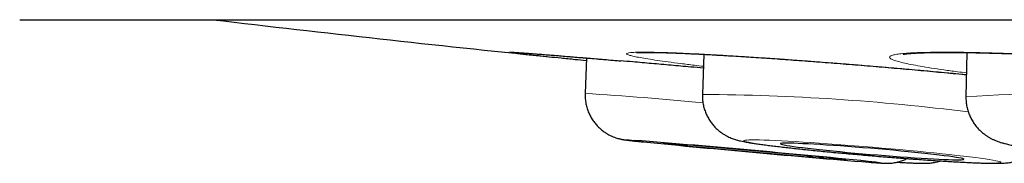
# Model space of a CAD drawing. Header units: millimetres. Extents: x 8 to 869, y 12 to 834.
# Tile 6 of 216: x 337.624 to 344.179, y 400.051 to 401.007. Entities that reach past the tile are written whole.
import ezdxf

# ---------------------------------------------------------------- set-up
doc = ezdxf.new("R2010")
doc.units = ezdxf.units.MM

msp = doc.modelspace()

# ---------------------------------------------------------------- linework, layer by layer
at = {"color": 7, "linetype": 'Continuous', "lineweight": 30}
for p, q in [((337.6236, 401.0073), (370.9585, 401.0073)), ((342.1778, 400.7767), (342.1694, 400.5097)), ((343.9295, 400.7887), (343.9241, 400.4941)), ((341.3974, 400.7523), (341.3885, 400.5166))]:
    msp.add_line(p, q, dxfattribs=at)
at = {"color": 252, "linetype": 'Continuous', "lineweight": 0, "flags": 128}
for points in [[(341.716, 400.2037), (341.7154, 400.2037), (341.6961, 400.205), (341.681, 400.206), (341.6701, 400.2066), (341.6635, 400.2068), (341.6613, 400.2066), (341.6635, 400.2059), (341.67, 400.2049), (341.6808, 400.2036), (341.6958, 400.2018), (341.7151, 400.1997), (341.7384, 400.1972), (341.7657, 400.1944), (341.7767, 400.1932)], [(344.156, 400.0573), (344.1539, 400.0595), (344.1476, 400.062), (344.1369, 400.0649), (344.122, 400.0681), (344.1028, 400.0717), (344.0796, 400.0755), (344.0524, 400.0796), (344.0214, 400.084), (343.9867, 400.0885), (343.9484, 400.0933), (343.9069, 400.0983), (343.8623, 400.1035), (343.8149, 400.1087), (343.7648, 400.1141), (343.7123, 400.1195), (343.6577, 400.125), (343.6014, 400.1306), (343.5434, 400.1361), (343.4843, 400.1416), (343.4242, 400.147), (343.3634, 400.1523), (343.3024, 400.1575), (343.2413, 400.1626), (343.1805, 400.1675), (343.1204, 400.1722), (343.0611, 400.1767), (343.0031, 400.181), (342.9466, 400.1849), (342.8919, 400.1886), (342.8392, 400.192), (342.789, 400.1951), (342.7413, 400.1979), (342.6964, 400.2003), (342.6547, 400.2023), (342.6162, 400.204), (342.5812, 400.2052), (342.5499, 400.2061), (342.5224, 400.2066), (342.4989, 400.2068), (342.4794, 400.2065), (342.4641, 400.2058), (342.4531, 400.2047), (342.4464, 400.2033), (342.4441, 400.2015), (342.4461, 400.1993), (342.4524, 400.1967), (342.4631, 400.1938), (342.4781, 400.1906), (342.4972, 400.1871), (342.5204, 400.1832), (342.5476, 400.1791), (342.5787, 400.1748), (342.6134, 400.1702), (342.6516, 400.1654), (342.6931, 400.1604), (342.7377, 400.1553), (342.7852, 400.15), (342.8352, 400.1446), (342.8877, 400.1392), (342.9423, 400.1337), (342.9987, 400.1282), (343.0566, 400.1226), (343.1157, 400.1172), (343.1758, 400.1117), (343.2366, 400.1064), (343.2976, 400.1012), (343.3587, 400.0961), (343.4195, 400.0912), (343.4796, 400.0865), (343.5389, 400.082), (343.5969, 400.0778), (343.6534, 400.0738), (343.7081, 400.0701), (343.7608, 400.0667), (343.8111, 400.0636), (343.8587, 400.0609), (343.9036, 400.0585), (343.9453, 400.0564), (343.9838, 400.0548), (344.0188, 400.0535), (344.0501, 400.0526), (344.0776, 400.0521), (344.1012, 400.052), (344.1206, 400.0523), (344.1359, 400.0529), (344.1469, 400.054), (344.1536, 400.0554), (344.156, 400.0573)]]:
    msp.add_lwpolyline(points, dxfattribs=at)
at = {"color": 7, "linetype": 'Continuous', "lineweight": 30, "flags": 128}
for points in [[(343.1273, 400.0743), (343.1252, 400.0748), (343.1188, 400.0757), (343.1082, 400.077), (343.0935, 400.0787), (343.0747, 400.0807), (343.052, 400.0831), (343.0255, 400.0858), (342.9955, 400.0888), (342.9621, 400.092), (342.9256, 400.0956), (342.8862, 400.0993), (342.8442, 400.1033), (342.8, 400.1075), (342.7537, 400.1118), (342.7058, 400.1163), (342.6566, 400.1208), (342.6064, 400.1254), (342.5555, 400.13), (342.5044, 400.1346), (342.4534, 400.1392), (342.4028, 400.1437), (342.353, 400.1481), (342.3044, 400.1524), (342.2572, 400.1565), (342.2119, 400.1605), (342.1687, 400.1642), (342.128, 400.1676), (342.09, 400.1708), (342.055, 400.1737), (342.0232, 400.1763), (341.9949, 400.1786), (341.9702, 400.1805), (341.9494, 400.1821), (341.9325, 400.1833), (341.9198, 400.1841), (341.9112, 400.1845), (341.9069, 400.1846), (341.9069, 400.1842), (341.9111, 400.1835), (341.9196, 400.1824), (341.9323, 400.1809), (341.9491, 400.1791), (341.9699, 400.1769), (341.9945, 400.1743), (342.0227, 400.1715), (342.0545, 400.1684), (342.0894, 400.165), (342.1274, 400.1613), (342.1681, 400.1574), (342.2113, 400.1533), (342.2566, 400.1491), (342.3037, 400.1447), (342.3523, 400.1402), (342.4021, 400.1356), (342.4527, 400.131), (342.5037, 400.1264), (342.5548, 400.1218), (342.6056, 400.1173), (342.6559, 400.1128), (342.7051, 400.1084), (342.7531, 400.1042), (342.7993, 400.1002), (342.8436, 400.0964), (342.8856, 400.0928), (342.925, 400.0895), (342.9616, 400.0864), (342.995, 400.0836), (343.0251, 400.0812), (343.0516, 400.0791), (343.0744, 400.0774), (343.0932, 400.076), (343.108, 400.075), (343.1187, 400.0744), (343.1251, 400.0741), (343.1273, 400.0743)], [(343.9108, 400.0779), (343.9088, 400.0798), (343.9025, 400.082), (343.892, 400.0845), (343.8774, 400.0874), (343.8587, 400.0905), (343.8361, 400.094), (343.8097, 400.0976), (343.7797, 400.1015), (343.7464, 400.1056), (343.71, 400.1099), (343.6706, 400.1143), (343.6287, 400.1188), (343.5845, 400.1234), (343.5383, 400.128), (343.4904, 400.1326), (343.4411, 400.1372), (343.3909, 400.1417), (343.34, 400.1462), (343.2889, 400.1505), (343.2378, 400.1547), (343.1872, 400.1588), (343.1374, 400.1626), (343.0887, 400.1661), (343.0415, 400.1695), (342.9961, 400.1725), (342.9528, 400.1752), (342.912, 400.1776), (342.8739, 400.1797), (342.8388, 400.1814), (342.8069, 400.1828), (342.7784, 400.1838), (342.7537, 400.1844), (342.7327, 400.1846), (342.7158, 400.1844), (342.7029, 400.1839), (342.6943, 400.1829), (342.6898, 400.1816), (342.6897, 400.1799), (342.6938, 400.1779), (342.7022, 400.1755), (342.7148, 400.1728), (342.7315, 400.1698), (342.7522, 400.1665), (342.7767, 400.163), (342.8049, 400.1592), (342.8365, 400.1552), (342.8715, 400.151), (342.9094, 400.1467), (342.95, 400.1422), (342.9932, 400.1377), (343.0384, 400.1331), (343.0855, 400.1284), (343.1341, 400.1238), (343.1839, 400.1193), (343.2345, 400.1147), (343.2855, 400.1103), (343.3367, 400.1061), (343.3876, 400.102), (343.4378, 400.098), (343.4871, 400.0943), (343.5351, 400.0909), (343.5815, 400.0877), (343.6258, 400.0848), (343.6679, 400.0822), (343.7074, 400.08), (343.7441, 400.0781), (343.7776, 400.0766), (343.8078, 400.0754), (343.8344, 400.0746), (343.8573, 400.0742), (343.8763, 400.0742), (343.8912, 400.0745), (343.9019, 400.0753), (343.9085, 400.0764), (343.9108, 400.0779)]]:
    msp.add_lwpolyline(points, dxfattribs=at)
at = {"color": 7, "linetype": 'Continuous', "lineweight": 30}
for centre, radius, start, end in [((354.2911, 530.0945), 130, 263.205953, 264.190583), ((335.5873, 323.3524), 77.0953, 84.24064, 85.440454), ((350.3656, 487.1679), 87.3977, 264.360189, 265.34753)]:
    msp.add_arc(centre, radius, start, end, dxfattribs=at)
at = {"color": 252, "linetype": 'Continuous', "lineweight": 0}
for centre, radius, start, end in [((339.7537, 375.3858), 25.1839, 84.48665, 86.2781), ((342.0798, 385.6504), 14.8595, 82.80569, 89.6547), ((344.5115, 392.3686), 8.1467, 77.78247, 94.13435), ((343.3982, 401.2371), 1.1852, 264.11409, 268.74899), ((343.2738, 399.4838), 0.5769, 80.16129, 85.01983)]:
    msp.add_arc(centre, radius, start, end, dxfattribs=at)
for points, knots in [([(341.6247, 400.733), (341.6116, 400.7341), (341.5595, 400.7386), (341.4748, 400.7458), (341.3711, 400.7546), (341.2752, 400.7625), (341.1888, 400.7696), (341.1125, 400.7757), (341.0466, 400.7808), (340.9908, 400.785), (340.9466, 400.7881), (340.9139, 400.7901), (340.893, 400.791), (340.8836, 400.7909), (340.8868, 400.7897), (340.8998, 400.7876), (340.9172, 400.7854), (340.9251, 400.7844)], [0, 0, 0, 0, 0.023282, 0.092725, 0.163158, 0.234095, 0.306066, 0.375509, 0.445942, 0.516879, 0.58885, 0.658292, 0.728726, 0.799662, 0.871633, 0.941076, 1, 1, 1, 1]), ([(343.9268, 400.6415), (343.8935, 400.6448), (343.8157, 400.6523), (343.6893, 400.664), (343.5496, 400.6766), (343.4085, 400.6889), (343.2669, 400.7008), (343.1257, 400.7123), (342.986, 400.7233), (342.849, 400.7337), (342.7156, 400.7434), (342.5865, 400.7524), (342.4627, 400.7605), (342.3452, 400.7678), (342.235, 400.7742), (342.1326, 400.7796), (342.0386, 400.784), (341.9539, 400.7874), (341.8793, 400.7896), (341.8151, 400.7909), (341.7615, 400.791), (341.7192, 400.7901), (341.6887, 400.7881), (341.6698, 400.785), (341.6627, 400.7809), (341.6675, 400.7758), (341.6845, 400.7697), (341.7132, 400.7626), (341.7533, 400.7547), (341.8047, 400.746), (341.8673, 400.7364), (341.9402, 400.7262), (342.0234, 400.7154), (342.1017, 400.7057), (342.1555, 400.6994), (342.1753, 400.6971)], [0, 0, 0, 0, 0.023249, 0.054232, 0.085215, 0.116088, 0.146961, 0.177944, 0.208927, 0.2398, 0.270673, 0.301656, 0.33264, 0.363513, 0.394385, 0.425369, 0.456352, 0.487225, 0.518098, 0.549081, 0.580064, 0.610937, 0.64181, 0.672793, 0.703776, 0.734649, 0.765522, 0.796505, 0.827489, 0.858362, 0.889234, 0.920218, 0.951201, 0.982074, 1, 1, 1, 1]), ([(345.7141, 400.6833), (345.6698, 400.6874), (345.5811, 400.6955), (345.4434, 400.7072), (345.3035, 400.7185), (345.1622, 400.7291), (345.0205, 400.7391), (344.8792, 400.7484), (344.7393, 400.757), (344.6022, 400.7647), (344.4686, 400.7714), (344.3393, 400.7773), (344.2153, 400.7821), (344.0977, 400.786), (343.9874, 400.7887), (343.8847, 400.7904), (343.7906, 400.7911), (343.7058, 400.7907), (343.6311, 400.7891), (343.5667, 400.7865), (343.513, 400.7829), (343.4706, 400.7782), (343.44, 400.7725), (343.4211, 400.7659), (343.4139, 400.7584), (343.4186, 400.75), (343.4355, 400.7408), (343.4642, 400.7309), (343.5044, 400.7204), (343.5557, 400.7092), (343.6183, 400.6976), (343.6912, 400.6855), (343.7745, 400.6731), (343.853, 400.6622), (343.907, 400.6555), (343.927, 400.653)], [0, 0, 0, 0, 0.030634, 0.061377, 0.092121, 0.122755, 0.153389, 0.184132, 0.214876, 0.24551, 0.276144, 0.306887, 0.337631, 0.368265, 0.398899, 0.429642, 0.460386, 0.49102, 0.521654, 0.552397, 0.58314, 0.613774, 0.644408, 0.675152, 0.705895, 0.736529, 0.767163, 0.797907, 0.82865, 0.859284, 0.889918, 0.920662, 0.951405, 0.982039, 1, 1, 1, 1])]:
    msp.add_open_spline(points, degree=3, knots=knots, dxfattribs=at)
at = {"color": 7, "linetype": 'Continuous', "lineweight": 30}
for points, knots in [([(340.9098, 400.7899), (340.9097, 400.7899), (340.9093, 400.7899), (340.9112, 400.7898), (340.9157, 400.7896), (340.9242, 400.7892), (340.9369, 400.7885), (340.954, 400.7874), (340.9753, 400.7859), (341.0007, 400.7841), (341.0298, 400.782), (341.0625, 400.7795), (341.0987, 400.7767), (341.1384, 400.7735), (341.1818, 400.7701), (341.2286, 400.7663), (341.2788, 400.7621), (341.3322, 400.7577), (341.3887, 400.753), (341.4479, 400.748), (341.5097, 400.7428), (341.5693, 400.7377), (341.6093, 400.7343), (341.6271, 400.7327)], [0, 0, 0, 0, 0.00273, 0.030306, 0.064844, 0.106044, 0.152441, 0.202205, 0.253879, 0.306538, 0.35964, 0.412363, 0.46503, 0.518316, 0.572125, 0.626372, 0.680976, 0.735852, 0.790911, 0.846066, 0.901214, 0.956252, 1, 1, 1, 1]), ([(340.9251, 400.7844), (340.9265, 400.7843), (340.9365, 400.783), (340.9666, 400.7796), (341.0153, 400.7743), (341.076, 400.7679), (341.1465, 400.7607), (341.2283, 400.7525), (341.3115, 400.7442), (341.3713, 400.7384), (341.3968, 400.736)], [0, 0, 0, 0, 0.023453, 0.168, 0.314654, 0.456157, 0.599679, 0.744226, 0.890881, 1, 1, 1, 1]), ([(341.73, 400.7878), (341.7299, 400.7878), (341.7297, 400.7878), (341.7327, 400.7881), (341.7391, 400.7886), (341.7496, 400.7891), (341.7643, 400.7895), (341.7833, 400.7898), (341.8067, 400.7899), (341.8342, 400.7897), (341.8656, 400.7891), (341.9008, 400.7883), (341.94, 400.7871), (341.983, 400.7856), (342.0297, 400.7838), (342.0798, 400.7816), (342.1331, 400.779), (342.1895, 400.7761), (342.2488, 400.773), (342.3105, 400.7695), (342.3747, 400.7657), (342.4408, 400.7616), (342.5088, 400.7572), (342.5783, 400.7526), (342.6492, 400.7478), (342.7213, 400.7427), (342.7952, 400.7374), (342.871, 400.7318), (342.9484, 400.726), (343.0269, 400.7199), (343.1062, 400.7136), (343.186, 400.7072), (343.266, 400.7006), (343.346, 400.694), (343.4259, 400.6871), (343.5056, 400.6802), (343.5851, 400.6732), (343.6641, 400.666), (343.7423, 400.6589), (343.8196, 400.6516), (343.8811, 400.6458), (343.9165, 400.6423), (343.9268, 400.6413)], [0, 0, 0, 0, 0.006605, 0.022038, 0.039713, 0.059537, 0.081228, 0.104388, 0.128606, 0.15364, 0.178519, 0.204062, 0.230113, 0.25657, 0.283346, 0.310371, 0.337578, 0.364908, 0.392304, 0.419707, 0.447056, 0.47431, 0.501429, 0.528381, 0.555141, 0.5817, 0.608318, 0.635406, 0.662598, 0.689856, 0.717141, 0.744403, 0.771602, 0.798702, 0.825718, 0.852888, 0.88004, 0.907189, 0.934349, 0.961533, 0.988755, 1, 1, 1, 1]), ([(343.5067, 400.7772), (343.5068, 400.7772), (343.5071, 400.7772), (343.5114, 400.7781), (343.5192, 400.7792), (343.5311, 400.7807), (343.5473, 400.7823), (343.5678, 400.7839), (343.5924, 400.7855), (343.6212, 400.7868), (343.6539, 400.7879), (343.6908, 400.7888), (343.7317, 400.7894), (343.7764, 400.7897), (343.8247, 400.7897), (343.8765, 400.7894), (343.9314, 400.7887), (343.9894, 400.7877), (344.05, 400.7863), (344.1131, 400.7846), (344.1784, 400.7826), (344.2456, 400.7803), (344.3144, 400.7776), (344.3846, 400.7747), (344.4562, 400.7714), (344.5294, 400.7678), (344.6045, 400.7639), (344.6814, 400.7597), (344.7595, 400.7552), (344.8384, 400.7504), (344.918, 400.7454), (344.9978, 400.7401), (345.0776, 400.7346), (345.1575, 400.7289), (345.2372, 400.723), (345.3167, 400.7169), (345.3956, 400.7106), (345.4739, 400.7041), (345.5514, 400.6975), (345.6264, 400.6908), (345.6785, 400.6861), (345.7184, 400.6824), (345.7592, 400.6785), (345.8203, 400.6726), (345.8911, 400.6656), (345.9599, 400.6585), (346.0266, 400.6513), (346.0911, 400.6441), (346.1534, 400.637), (346.2131, 400.6298), (346.2701, 400.6227), (346.3241, 400.6157), (346.375, 400.6087), (346.4227, 400.6019), (346.4636, 400.5958), (346.4871, 400.592), (346.497, 400.5905)], [0, 0, 0, 0, 0.008879, 0.020972, 0.03445, 0.04924, 0.065181, 0.082057, 0.099732, 0.117358, 0.135631, 0.154407, 0.173585, 0.193083, 0.212833, 0.232774, 0.25285, 0.273014, 0.29322, 0.313418, 0.333565, 0.353631, 0.373587, 0.393412, 0.413093, 0.432712, 0.452721, 0.472818, 0.492976, 0.513165, 0.53335, 0.553497, 0.57358, 0.593583, 0.613699, 0.633798, 0.65389, 0.673987, 0.694099, 0.714234, 0.733298, 0.735939, 0.746541, 0.766606, 0.786625, 0.80662, 0.826601, 0.846577, 0.866555, 0.886542, 0.906539, 0.926349, 0.946127, 0.965912, 0.985648, 1, 1, 1, 1]), ([(342.1749, 400.6848), (342.1472, 400.6872), (342.0744, 400.6937), (341.9592, 400.7039), (341.8302, 400.7152), (341.7178, 400.725), (341.6516, 400.7307), (341.6247, 400.733)], [0, 0, 0, 0, 0.141081, 0.370928, 0.604054, 0.838846, 1, 1, 1, 1]), ([(341.3888, 400.5165), (341.3886, 400.5071), (341.3881, 400.4867), (341.3919, 400.4557), (341.3989, 400.4242), (341.409, 400.3943), (341.4218, 400.3664), (341.437, 400.3405), (341.4542, 400.317), (341.473, 400.2958), (341.493, 400.2771), (341.5137, 400.2609), (341.5347, 400.2472), (341.5553, 400.236), (341.5746, 400.2274), (341.5916, 400.2211), (341.6058, 400.2167), (341.6172, 400.2137), (341.6266, 400.2115), (341.6344, 400.21), (341.6413, 400.2087), (341.6481, 400.2077), (341.6559, 400.2065), (341.6666, 400.2051), (341.681, 400.2034), (341.7005, 400.2012), (341.7232, 400.1987), (341.7475, 400.1962), (341.7655, 400.1943), (341.7734, 400.1935)], [0, 0, 0, 0, 0.033454, 0.072651, 0.11091, 0.148265, 0.184728, 0.220288, 0.254914, 0.28855, 0.321111, 0.352469, 0.382419, 0.410603, 0.43635, 0.458694, 0.47733, 0.493391, 0.508641, 0.52481, 0.543352, 0.566739, 0.598848, 0.648584, 0.725788, 0.796609, 0.871878, 0.943809, 1, 1, 1, 1]), ([(342.1697, 400.5096), (342.1695, 400.5076), (342.1685, 400.4944), (342.1703, 400.4702), (342.1751, 400.4377), (342.1835, 400.4067), (342.1948, 400.3775), (342.2086, 400.3503), (342.2246, 400.3253), (342.2424, 400.3027), (342.2614, 400.2827), (342.2811, 400.2653), (342.3008, 400.2507), (342.3198, 400.2388), (342.3374, 400.2293), (342.3536, 400.2218), (342.3685, 400.2158), (342.3824, 400.2109), (342.3959, 400.2067), (342.4099, 400.2029), (342.426, 400.199), (342.4479, 400.1944), (342.4741, 400.1896), (342.5048, 400.1847), (342.5364, 400.18), (342.5708, 400.1752), (342.6084, 400.1703), (342.6481, 400.1654), (342.6903, 400.1604), (342.7347, 400.1553), (342.7813, 400.1501), (342.83, 400.1449), (342.8806, 400.1397), (342.933, 400.1344), (342.9869, 400.1291), (343.042, 400.1238), (343.0983, 400.1186), (343.1554, 400.1134), (343.2132, 400.1083), (343.2713, 400.1032), (343.3295, 400.0983), (343.3876, 400.0936), (343.4453, 400.089), (343.5023, 400.0846), (343.5586, 400.0804), (343.6137, 400.0764), (343.6675, 400.0726), (343.7197, 400.0691), (343.7702, 400.0658), (343.8187, 400.0629), (343.865, 400.0602), (343.9091, 400.0578), (343.9508, 400.0558), (343.9899, 400.054), (344.0264, 400.0526), (344.0605, 400.0516), (344.0922, 400.0509), (344.1223, 400.0506), (344.1503, 400.0509), (344.1747, 400.0518), (344.1953, 400.0534), (344.2122, 400.0554), (344.2274, 400.0577), (344.2439, 400.0611), (344.262, 400.0658), (344.282, 400.0723), (344.3041, 400.0812), (344.3276, 400.0931), (344.3518, 400.1083), (344.3745, 400.1254), (344.3879, 400.1386), (344.3941, 400.1447)], [0, 0, 0, 0, 0.001933, 0.012554, 0.022919, 0.033045, 0.042938, 0.0526, 0.062025, 0.071197, 0.080085, 0.088634, 0.096761, 0.104388, 0.111529, 0.11835, 0.125156, 0.132261, 0.140083, 0.149237, 0.160701, 0.176544, 0.201429, 0.221811, 0.241044, 0.261353, 0.280925, 0.300086, 0.319001, 0.337756, 0.356402, 0.37497, 0.393481, 0.41195, 0.430387, 0.4488, 0.467196, 0.485578, 0.503951, 0.522318, 0.540682, 0.559047, 0.577413, 0.595785, 0.614164, 0.632556, 0.650963, 0.669392, 0.687848, 0.706341, 0.724881, 0.743484, 0.762175, 0.780985, 0.79997, 0.819219, 0.838895, 0.859332, 0.881376, 0.902577, 0.916933, 0.925708, 0.933608, 0.940998, 0.948308, 0.955837, 0.963935, 0.972706, 0.982018, 0.991678, 1, 1, 1, 1]), ([(343.9245, 400.494), (343.9243, 400.4911), (343.9235, 400.477), (343.9259, 400.4519), (343.9314, 400.4195), (343.9405, 400.3886), (343.9523, 400.3596), (343.9667, 400.3327), (343.9831, 400.3081), (344.0011, 400.286), (344.0201, 400.2665), (344.0396, 400.2497), (344.0588, 400.2356), (344.0775, 400.2239), (344.0953, 400.2142), (344.1125, 400.2061), (344.1293, 400.1991), (344.1466, 400.1929), (344.1654, 400.187), (344.1886, 400.1806), (344.2168, 400.174), (344.2496, 400.1674), (344.2845, 400.1611), (344.3212, 400.1552), (344.3604, 400.1493), (344.4026, 400.1435), (344.4467, 400.1378), (344.4928, 400.1322), (344.5408, 400.1267), (344.5908, 400.1212), (344.6425, 400.1159), (344.6958, 400.1106), (344.7506, 400.1055), (344.8066, 400.1004), (344.8636, 400.0956), (344.9214, 400.0909), (344.9797, 400.0863), (345.0384, 400.082), (345.0971, 400.0779), (345.1557, 400.074), (345.2139, 400.0704), (345.2714, 400.067), (345.3281, 400.0639), (345.3837, 400.0611), (345.4379, 400.0587), (345.4907, 400.0565), (345.5417, 400.0546), (345.5909, 400.0531), (345.638, 400.052), (345.683, 400.0512), (345.7257, 400.0507), (345.7662, 400.0507), (345.8045, 400.0511), (345.841, 400.0519), (345.8764, 400.0534), (345.9114, 400.0557), (345.9419, 400.0588), (345.968, 400.0628), (345.9883, 400.0669), (346.0072, 400.0716), (346.0266, 400.0775), (346.047, 400.0852), (346.0685, 400.095), (346.091, 400.1074), (346.114, 400.1227), (346.1368, 400.1412), (346.1586, 400.1627), (346.1785, 400.1868), (346.1961, 400.2133), (346.211, 400.2418), (346.2227, 400.2718), (346.2312, 400.3016), (346.234, 400.3215), (346.2353, 400.3307)], [0, 0, 0, 0, 0.0026674, 0.0129078, 0.0229119, 0.0326961, 0.04227, 0.0516354, 0.0607864, 0.0697061, 0.0783648, 0.0867272, 0.0947835, 0.1025995, 0.1103519, 0.1182853, 0.1267038, 0.1360873, 0.1471363, 0.1610929, 0.1809554, 0.2025346, 0.2222628, 0.240912, 0.2605753, 0.2795445, 0.2981002, 0.3163947, 0.3345133, 0.3525079, 0.3704125, 0.3882506, 0.4060387, 0.4237892, 0.4415118, 0.4592139, 0.4769019, 0.4945813, 0.5122569, 0.5299331, 0.5476133, 0.5653025, 0.5830057, 0.6007291, 0.6184797, 0.6362664, 0.6541002, 0.6719958, 0.6899733, 0.7080609, 0.7262997, 0.7447532, 0.7635245, 0.7827955, 0.8029264, 0.8247758, 0.8479215, 0.8618735, 0.8720665, 0.8811826, 0.8896582, 0.8979365, 0.9062501, 0.9148384, 0.9238025, 0.9330971, 0.9426209, 0.9522873, 0.9620396, 0.9718437, 0.9816792, 0.9915339, 1, 1, 1, 1]), ([(343.2803, 400.0578), (343.2845, 400.0575), (343.298, 400.0565), (343.3175, 400.055), (343.3389, 400.0535), (343.3573, 400.0523), (343.3713, 400.0515), (343.3824, 400.051), (343.3913, 400.0507), (343.3999, 400.0507), (343.4086, 400.0509), (343.4196, 400.0514), (343.4333, 400.0527), (343.4506, 400.0551), (343.4719, 400.0595), (343.4959, 400.0666), (343.5165, 400.0742), (343.5284, 400.0804), (343.5322, 400.0824)], [0, 0, 0, 0, 0.051659, 0.16772, 0.285252, 0.405787, 0.534052, 0.61554, 0.672872, 0.70421, 0.733053, 0.76108, 0.790593, 0.825982, 0.87005, 0.920856, 0.974966, 1, 1, 1, 1]), ([(343.4654, 400.0584), (343.4694, 400.0582), (343.486, 400.0571), (343.5121, 400.0556), (343.5439, 400.0539), (343.5727, 400.0525), (343.5992, 400.0515), (343.6245, 400.0508), (343.6444, 400.0506), (343.6614, 400.051), (343.6736, 400.0516), (343.6855, 400.0526), (343.6988, 400.0541), (343.7139, 400.0564), (343.7312, 400.0602), (343.7449, 400.0636), (343.7528, 400.0665), (343.754, 400.0669)], [0, 0, 0, 0, 0.033073, 0.136609, 0.241143, 0.347289, 0.45629, 0.571146, 0.702164, 0.764272, 0.809015, 0.848348, 0.88398, 0.91876, 0.954188, 0.993079, 1, 1, 1, 1])]:
    msp.add_open_spline(points, degree=3, knots=knots, dxfattribs=at)

doc.saveas('drawing.dxf')
